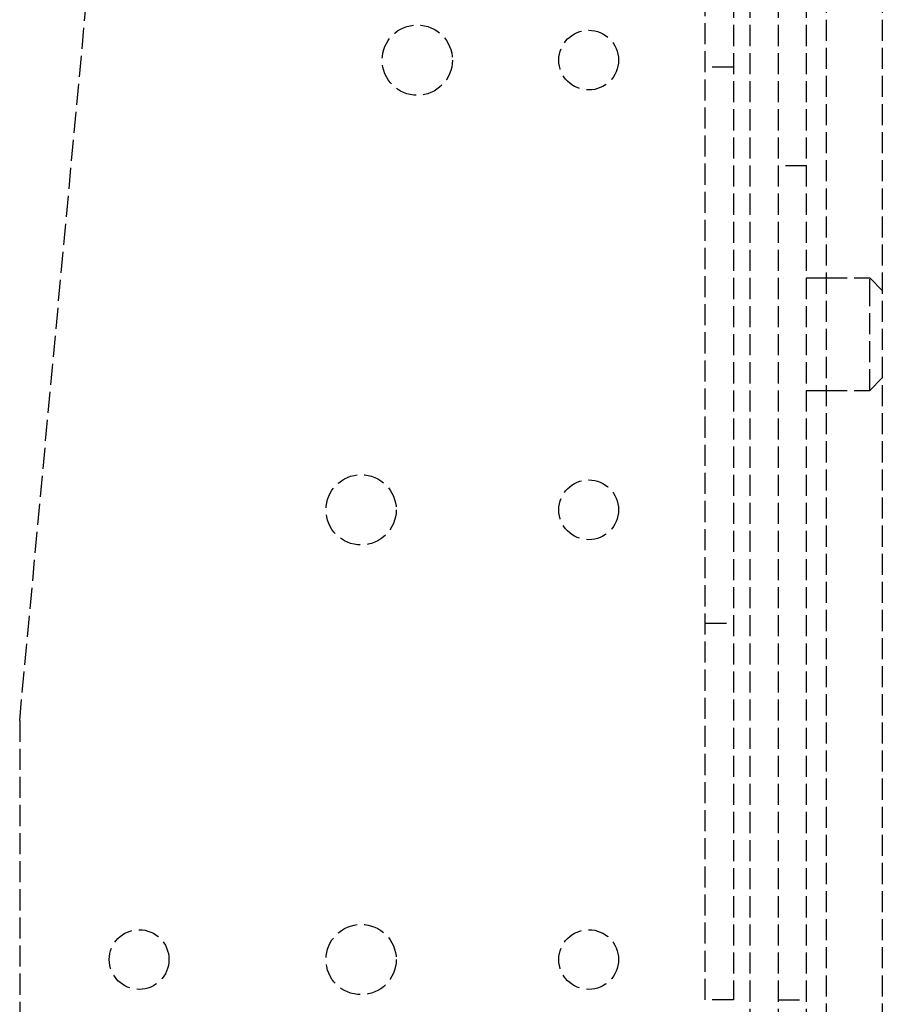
# Model space of a CAD drawing. Header units: millimetres. Extents: x -205 to 205, y 0 to 637.
# Tile 56 of 82: x 117 to 179, y 89 to 159. Entities that reach past the tile are written whole.
import ezdxf

# ---------------------------------------------------------------- set-up
doc = ezdxf.new("R2010")
doc.units = ezdxf.units.MM
doc.header["$LTSCALE"] = 10
doc.linetypes.add('ALLCAD_Strich', pattern=[0.2, 0.15, -0.05])
doc.layers.add('BESCH_KONT_sich_schn_grun_2d', color=10, linetype='Continuous')

msp = doc.modelspace()

# ---------------------------------------------------------------- linework, layer by layer
at = {"layer": 'BESCH_KONT_sich_schn_grun_2d', "linetype": 'ALLCAD_Strich'}
for p, q in [((174.6, 427.36), (174.6, 7.353)), ((178.6, 427.36), (178.6, 7.353)), ((169.2, 1.484), (169.2, 229.484)), ((171.2, 1.484), (171.2, 229.484)), ((173.2, 1.484), (173.2, 229.484)), ((166, 89.616), (166, 228.984)), ((168, 228.984), (168, 89.616)), ((117.2, 109.484), (123.7, 179.484)), ((168, 155.984), (166, 155.984)), ((173.2, 148.952), (171.2, 148.952)), ((173.2, 140.984), (174.6, 140.984)), ((174.6, 140.984), (177.7, 140.984)), ((177.7, 139.405), (177.7, 140.984)), ((178.6, 140.084), (177.7, 140.984)), ((177.7, 132.984), (177.7, 139.405)), ((178.6, 133.884), (177.7, 132.984)), ((173.2, 132.984), (174.6, 132.984)), ((174.6, 132.984), (177.7, 132.984)), ((166, 116.424), (168, 116.424)), ((117.2, 109.484), (117.2, 9.484)), ((168, 89.616), (166, 89.616)), ((171.2, 89.616), (173.2, 89.616))]:
    msp.add_line(p, q, dxfattribs=at)
for centre, radius in [((145.5, 156.484), 2.5), ((157.7, 156.484), 2.125), ((141.5, 124.484), 2.5), ((157.7, 124.484), 2.125), ((125.7, 92.484), 2.125), ((141.5, 92.484), 2.5), ((157.7, 92.484), 2.125)]:
    msp.add_circle(centre, radius, dxfattribs=at)

doc.saveas('drawing.dxf')
